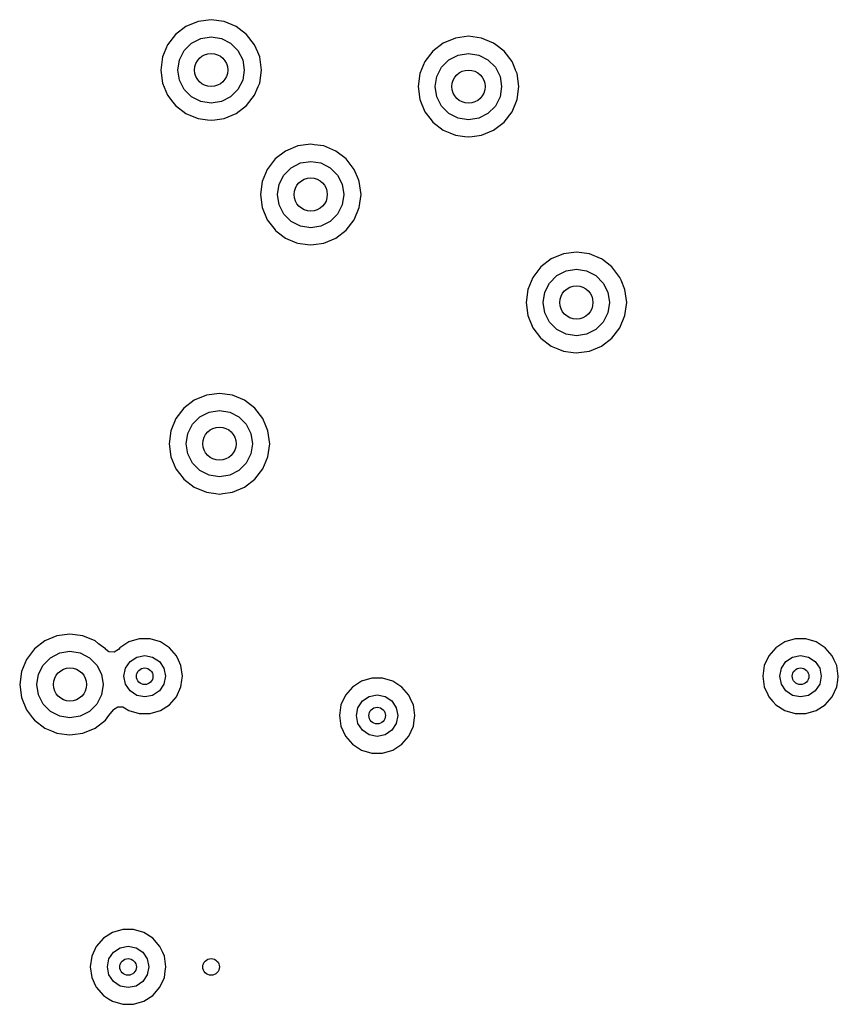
# Model space of a CAD drawing. Extents: x 0.4 to 10.6, y -8.1 to -0.4.
# Tile 10 of 29: x 5.122 to 5.51, y -2.234 to -1.767. Entities that reach past the tile are written whole.
import ezdxf

# ---------------------------------------------------------------- set-up
doc = ezdxf.new("R2010")
doc.units = 0
doc.header["$MEASUREMENT"] = 0
doc.layers.add('BLACK', color=7, linetype='CONTINUOUS')

msp = doc.modelspace()

# ---------------------------------------------------------------- linework, layer by layer
at = {"layer": 'BLACK', "linetype": 'CONTINUOUS'}
for p, q in [((5.20643, -1.76831), (5.20068, -1.77069)), ((5.2126, -1.76749), (5.20643, -1.76831)), ((5.20643, -1.76831), (5.20643, -1.76831)), ((5.21877, -1.76831), (5.2126, -1.76749)), ((5.2126, -1.76749), (5.2126, -1.76749)), ((5.22452, -1.77069), (5.21877, -1.76831)), ((5.21877, -1.76831), (5.21877, -1.76831)), ((5.20068, -1.77069), (5.19574, -1.77448)), ((5.20068, -1.77069), (5.20068, -1.77069)), ((5.22593, -1.77177), (5.22452, -1.77069)), ((5.22452, -1.77069), (5.22452, -1.77069)), ((5.22452, -1.77069), (5.22452, -1.77069)), ((5.22946, -1.77448), (5.22593, -1.77177)), ((5.19574, -1.77448), (5.19195, -1.77942)), ((5.19574, -1.77448), (5.19574, -1.77448)), ((5.20334, -1.7786), (5.20773, -1.77636)), ((5.20773, -1.77636), (5.2126, -1.77559)), ((5.2126, -1.77559), (5.21746, -1.77636)), ((5.21746, -1.77636), (5.22185, -1.7786)), ((5.23325, -1.77942), (5.22946, -1.77448)), ((5.22946, -1.77448), (5.22946, -1.77448)), ((5.22946, -1.77448), (5.22946, -1.77448)), ((5.22946, -1.77448), (5.22946, -1.77448)), ((5.22946, -1.77448), (5.22946, -1.77448)), ((5.32847, -1.77618), (5.32272, -1.77856)), ((5.33465, -1.77537), (5.32847, -1.77618)), ((5.32847, -1.77618), (5.32847, -1.77618)), ((5.34082, -1.77618), (5.33465, -1.77537)), ((5.33465, -1.77537), (5.33465, -1.77537)), ((5.34657, -1.77856), (5.34082, -1.77618)), ((5.34082, -1.77618), (5.34082, -1.77618)), ((5.19195, -1.77942), (5.18957, -1.78517)), ((5.19195, -1.77942), (5.19195, -1.77942)), ((5.19762, -1.78647), (5.19986, -1.78208)), ((5.19986, -1.78208), (5.20334, -1.7786)), ((5.22185, -1.7786), (5.22534, -1.78208)), ((5.22534, -1.78208), (5.22758, -1.78647)), ((5.23468, -1.78288), (5.23325, -1.77942)), ((5.23325, -1.77942), (5.23325, -1.77942)), ((5.23563, -1.78517), (5.23468, -1.78288)), ((5.31778, -1.78235), (5.31399, -1.78729)), ((5.32272, -1.77856), (5.31778, -1.78235)), ((5.31778, -1.78235), (5.31778, -1.78235)), ((5.32272, -1.77856), (5.32272, -1.77856)), ((5.34768, -1.77942), (5.34657, -1.77856)), ((5.34657, -1.77856), (5.34657, -1.77856)), ((5.34657, -1.77856), (5.34657, -1.77856)), ((5.35151, -1.78235), (5.34768, -1.77942)), ((5.3553, -1.78729), (5.35151, -1.78235)), ((5.35151, -1.78235), (5.35151, -1.78235)), ((5.35151, -1.78235), (5.35151, -1.78235)), ((5.35151, -1.78235), (5.35151, -1.78235)), ((5.35151, -1.78235), (5.35151, -1.78235)), ((5.18957, -1.78517), (5.18875, -1.79134)), ((5.18957, -1.78517), (5.18957, -1.78517)), ((5.19685, -1.79134), (5.19762, -1.78647)), ((5.22758, -1.78647), (5.22835, -1.79134)), ((5.23644, -1.79134), (5.23563, -1.78517)), ((5.31399, -1.78729), (5.31161, -1.79304)), ((5.31399, -1.78729), (5.31399, -1.78729)), ((5.32191, -1.78996), (5.32539, -1.78647)), ((5.32539, -1.78647), (5.32978, -1.78424)), ((5.32978, -1.78424), (5.33465, -1.78346)), ((5.33465, -1.78346), (5.33951, -1.78424)), ((5.33951, -1.78424), (5.3439, -1.78647)), ((5.3439, -1.78647), (5.34739, -1.78996)), ((5.35627, -1.78964), (5.3553, -1.78729)), ((5.3553, -1.78729), (5.3553, -1.78729)), ((5.18875, -1.79134), (5.18875, -1.79134)), ((5.18875, -1.79134), (5.18957, -1.79751)), ((5.19762, -1.79621), (5.19685, -1.79134)), ((5.22835, -1.79134), (5.22758, -1.79621)), ((5.23563, -1.79751), (5.23644, -1.79134)), ((5.31967, -1.79435), (5.32191, -1.78996)), ((5.34739, -1.78996), (5.34962, -1.79435)), ((5.35697, -1.79134), (5.35627, -1.78964)), ((5.35768, -1.79304), (5.35697, -1.79134)), ((5.19986, -1.8006), (5.19762, -1.79621)), ((5.22758, -1.79621), (5.22534, -1.8006)), ((5.31161, -1.79304), (5.3108, -1.79921)), ((5.31161, -1.79304), (5.31161, -1.79304)), ((5.3189, -1.79921), (5.31967, -1.79435)), ((5.34962, -1.79435), (5.35039, -1.79921)), ((5.35849, -1.79921), (5.35768, -1.79304)), ((5.18957, -1.79751), (5.18957, -1.79751)), ((5.18957, -1.79751), (5.19195, -1.80326)), ((5.20334, -1.80408), (5.19986, -1.8006)), ((5.22534, -1.8006), (5.22185, -1.80408)), ((5.23325, -1.80326), (5.23493, -1.79921)), ((5.23493, -1.79921), (5.23563, -1.79751)), ((5.3108, -1.79921), (5.3108, -1.79921)), ((5.3108, -1.79921), (5.31161, -1.80538)), ((5.31967, -1.80408), (5.3189, -1.79921)), ((5.35039, -1.79921), (5.34962, -1.80408)), ((5.35768, -1.80538), (5.35849, -1.79921)), ((5.19195, -1.80326), (5.19195, -1.80326)), ((5.19195, -1.80326), (5.19446, -1.80654)), ((5.20773, -1.80632), (5.20334, -1.80408)), ((5.2126, -1.80709), (5.20773, -1.80632)), ((5.21746, -1.80632), (5.2126, -1.80709)), ((5.22185, -1.80408), (5.21746, -1.80632)), ((5.22946, -1.8082), (5.23325, -1.80326)), ((5.31161, -1.80538), (5.31161, -1.80538)), ((5.31161, -1.80538), (5.31399, -1.81114)), ((5.32191, -1.80847), (5.31967, -1.80408)), ((5.34962, -1.80408), (5.34739, -1.80847)), ((5.3553, -1.81114), (5.35768, -1.80538)), ((5.19446, -1.80654), (5.19574, -1.8082)), ((5.19574, -1.8082), (5.20068, -1.81199)), ((5.22452, -1.81199), (5.22946, -1.8082)), ((5.32539, -1.81195), (5.32191, -1.80847)), ((5.34739, -1.80847), (5.3439, -1.81195)), ((5.20068, -1.81199), (5.20068, -1.81199)), ((5.20068, -1.81199), (5.20068, -1.81199)), ((5.20068, -1.81199), (5.20367, -1.81323)), ((5.20367, -1.81323), (5.20643, -1.81437)), ((5.20643, -1.81437), (5.2109, -1.81496)), ((5.2109, -1.81496), (5.2126, -1.81518)), ((5.2126, -1.81518), (5.2143, -1.81496)), ((5.2126, -1.81518), (5.2126, -1.81518)), ((5.2126, -1.81518), (5.2126, -1.81518)), ((5.2143, -1.81496), (5.21877, -1.81437)), ((5.21877, -1.81437), (5.22452, -1.81199)), ((5.31399, -1.81114), (5.31399, -1.81114)), ((5.31399, -1.81114), (5.31693, -1.81496)), ((5.31693, -1.81496), (5.31778, -1.81607)), ((5.32978, -1.81419), (5.32539, -1.81195)), ((5.33465, -1.81496), (5.32978, -1.81419)), ((5.33951, -1.81419), (5.33465, -1.81496)), ((5.3439, -1.81195), (5.33951, -1.81419)), ((5.35151, -1.81607), (5.3553, -1.81114)), ((5.31778, -1.81607), (5.32272, -1.81986)), ((5.32272, -1.81986), (5.32272, -1.81986)), ((5.32272, -1.81986), (5.32272, -1.81986)), ((5.32272, -1.81986), (5.32579, -1.82113)), ((5.34082, -1.82225), (5.34657, -1.81986)), ((5.34657, -1.81986), (5.35151, -1.81607)), ((5.32579, -1.82113), (5.32847, -1.82225)), ((5.32847, -1.82225), (5.33295, -1.82283)), ((5.33295, -1.82283), (5.33465, -1.82306)), ((5.33465, -1.82306), (5.33635, -1.82283)), ((5.33465, -1.82306), (5.33465, -1.82306)), ((5.33465, -1.82306), (5.33465, -1.82306)), ((5.33635, -1.82283), (5.34082, -1.82225)), ((5.24792, -1.82974), (5.24298, -1.83353)), ((5.25367, -1.82736), (5.24792, -1.82974)), ((5.24792, -1.82974), (5.24792, -1.82974)), ((5.25984, -1.82655), (5.25367, -1.82736)), ((5.25367, -1.82736), (5.25367, -1.82736)), ((5.26154, -1.82677), (5.25984, -1.82655)), ((5.25984, -1.82655), (5.25984, -1.82655)), ((5.26601, -1.82736), (5.26154, -1.82677)), ((5.27177, -1.82974), (5.26601, -1.82736)), ((5.26601, -1.82736), (5.26601, -1.82736)), ((5.2767, -1.83353), (5.27177, -1.82974)), ((5.24298, -1.83353), (5.23919, -1.83847)), ((5.24298, -1.83353), (5.24298, -1.83353)), ((5.28049, -1.83847), (5.2767, -1.83353)), ((5.2767, -1.83353), (5.2767, -1.83353)), ((5.2767, -1.83353), (5.2767, -1.83353)), ((5.2767, -1.83353), (5.2767, -1.83353)), ((5.2767, -1.83353), (5.2767, -1.83353)), ((5.23919, -1.83847), (5.23681, -1.84422)), ((5.23919, -1.83847), (5.23919, -1.83847)), ((5.2471, -1.84114), (5.25059, -1.83765)), ((5.25059, -1.83765), (5.25498, -1.83542)), ((5.25498, -1.83542), (5.25984, -1.83465)), ((5.25984, -1.83465), (5.26471, -1.83542)), ((5.26471, -1.83542), (5.2691, -1.83765)), ((5.2691, -1.83765), (5.27258, -1.84114)), ((5.2825, -1.84331), (5.28049, -1.83847)), ((5.28049, -1.83847), (5.28049, -1.83847)), ((5.24487, -1.84553), (5.2471, -1.84114)), ((5.27258, -1.84114), (5.27482, -1.84553)), ((5.28288, -1.84422), (5.2825, -1.84331)), ((5.23681, -1.84422), (5.236, -1.85039)), ((5.23681, -1.84422), (5.23681, -1.84422)), ((5.24409, -1.85039), (5.24487, -1.84553)), ((5.27482, -1.84553), (5.27559, -1.85039)), ((5.28369, -1.85039), (5.28288, -1.84422)), ((5.236, -1.85039), (5.236, -1.85039)), ((5.236, -1.85039), (5.23681, -1.85657)), ((5.24487, -1.85526), (5.24409, -1.85039)), ((5.27559, -1.85039), (5.27482, -1.85526)), ((5.28288, -1.85657), (5.28369, -1.85039)), ((5.23681, -1.85657), (5.23681, -1.85657)), ((5.23681, -1.85657), (5.23919, -1.86232)), ((5.2471, -1.85965), (5.24487, -1.85526)), ((5.27482, -1.85526), (5.27258, -1.85965)), ((5.28049, -1.86232), (5.28288, -1.85657)), ((5.23919, -1.86232), (5.23919, -1.86232)), ((5.23919, -1.86232), (5.24292, -1.86717)), ((5.25059, -1.86313), (5.2471, -1.85965)), ((5.27258, -1.85965), (5.2691, -1.86313)), ((5.2767, -1.86726), (5.28049, -1.86232)), ((5.25498, -1.86537), (5.25059, -1.86313)), ((5.25984, -1.86614), (5.25498, -1.86537)), ((5.26471, -1.86537), (5.25984, -1.86614)), ((5.2691, -1.86313), (5.26471, -1.86537)), ((5.24292, -1.86717), (5.24298, -1.86726)), ((5.24298, -1.86726), (5.24298, -1.86726)), ((5.24298, -1.86726), (5.24298, -1.86726)), ((5.24298, -1.86726), (5.24395, -1.868)), ((5.24395, -1.868), (5.24792, -1.87104)), ((5.24792, -1.87104), (5.24792, -1.87104)), ((5.24792, -1.87104), (5.24792, -1.87104)), ((5.24792, -1.87104), (5.25313, -1.8732)), ((5.26601, -1.87343), (5.27177, -1.87104)), ((5.27177, -1.87104), (5.2767, -1.86726)), ((5.25313, -1.8732), (5.25367, -1.87343)), ((5.25367, -1.87343), (5.2583, -1.87404)), ((5.2583, -1.87404), (5.25984, -1.87424)), ((5.25984, -1.87424), (5.26108, -1.87408)), ((5.25984, -1.87424), (5.25984, -1.87424)), ((5.25984, -1.87424), (5.25984, -1.87424)), ((5.26108, -1.87408), (5.26601, -1.87343)), ((5.3739, -1.88092), (5.36897, -1.88471)), ((5.37965, -1.87854), (5.3739, -1.88092)), ((5.3739, -1.88092), (5.3739, -1.88092)), ((5.37966, -1.87854), (5.37965, -1.87854)), ((5.38583, -1.87773), (5.37966, -1.87854)), ((5.392, -1.87854), (5.38583, -1.87773)), ((5.38583, -1.87773), (5.38583, -1.87773)), ((5.39725, -1.88072), (5.392, -1.87854)), ((5.392, -1.87854), (5.392, -1.87854)), ((5.39775, -1.88092), (5.39725, -1.88072)), ((5.39817, -1.88125), (5.39775, -1.88092)), ((5.39775, -1.88092), (5.39775, -1.88092)), ((5.39775, -1.88092), (5.39775, -1.88092)), ((5.36897, -1.88471), (5.36518, -1.88965)), ((5.36897, -1.88471), (5.36897, -1.88471)), ((5.40269, -1.88471), (5.39817, -1.88125)), ((5.40648, -1.88965), (5.40269, -1.88471)), ((5.40269, -1.88471), (5.40269, -1.88471)), ((5.40269, -1.88471), (5.40269, -1.88471)), ((5.40269, -1.88471), (5.40269, -1.88471)), ((5.40269, -1.88471), (5.40269, -1.88471)), ((5.36518, -1.88965), (5.36279, -1.8954)), ((5.36518, -1.88965), (5.36518, -1.88965)), ((5.37309, -1.89232), (5.37657, -1.88883)), ((5.37657, -1.88883), (5.38096, -1.8866)), ((5.38096, -1.8866), (5.38583, -1.88583)), ((5.38583, -1.88583), (5.39069, -1.8866)), ((5.39069, -1.8866), (5.39508, -1.88883)), ((5.39508, -1.88883), (5.39857, -1.89232)), ((5.40701, -1.89094), (5.40648, -1.88965)), ((5.40648, -1.88965), (5.40648, -1.88965)), ((5.37085, -1.89671), (5.37309, -1.89232)), ((5.39857, -1.89232), (5.4008, -1.89671)), ((5.40886, -1.8954), (5.40701, -1.89094)), ((5.36279, -1.8954), (5.36198, -1.90157)), ((5.36279, -1.8954), (5.36279, -1.8954)), ((5.37008, -1.90157), (5.37085, -1.89671)), ((5.4008, -1.89671), (5.40157, -1.90157)), ((5.40967, -1.90157), (5.40886, -1.8954)), ((5.36198, -1.90157), (5.36198, -1.90157)), ((5.36198, -1.90157), (5.36279, -1.90775)), ((5.37085, -1.90644), (5.37008, -1.90157)), ((5.40157, -1.90157), (5.4008, -1.90644)), ((5.40886, -1.90775), (5.40967, -1.90157)), ((5.36279, -1.90775), (5.36279, -1.90775)), ((5.36279, -1.90775), (5.36518, -1.9135)), ((5.37309, -1.91083), (5.37085, -1.90644)), ((5.4008, -1.90644), (5.39857, -1.91083)), ((5.40648, -1.9135), (5.40886, -1.90775)), ((5.36518, -1.9135), (5.36518, -1.9135)), ((5.36518, -1.9135), (5.36885, -1.91829)), ((5.37657, -1.91432), (5.37309, -1.91083)), ((5.39857, -1.91083), (5.39508, -1.91432)), ((5.40269, -1.91844), (5.40648, -1.9135)), ((5.36885, -1.91829), (5.36897, -1.91844)), ((5.36897, -1.91844), (5.3739, -1.92223)), ((5.38096, -1.91655), (5.37657, -1.91432)), ((5.38583, -1.91732), (5.38096, -1.91655)), ((5.39069, -1.91655), (5.38583, -1.91732)), ((5.39508, -1.91432), (5.39069, -1.91655)), ((5.39775, -1.92223), (5.40269, -1.91844)), ((5.3739, -1.92223), (5.3739, -1.92223)), ((5.3739, -1.92223), (5.3739, -1.92223)), ((5.3739, -1.92223), (5.37697, -1.92349)), ((5.392, -1.92461), (5.39775, -1.92223)), ((5.37697, -1.92349), (5.37966, -1.92461)), ((5.37966, -1.92461), (5.38428, -1.92522)), ((5.38428, -1.92522), (5.38583, -1.92542)), ((5.38583, -1.92542), (5.38706, -1.92526)), ((5.38583, -1.92542), (5.38583, -1.92542)), ((5.38583, -1.92542), (5.38583, -1.92542)), ((5.38706, -1.92526), (5.392, -1.92461)), ((5.21036, -1.94547), (5.20461, -1.94785)), ((5.21654, -1.94466), (5.21036, -1.94547)), ((5.21036, -1.94547), (5.21036, -1.94547)), ((5.22271, -1.94547), (5.21654, -1.94466)), ((5.21654, -1.94466), (5.21654, -1.94466)), ((5.22846, -1.94785), (5.22271, -1.94547)), ((5.22271, -1.94547), (5.22271, -1.94547)), ((5.20461, -1.94785), (5.19967, -1.95164)), ((5.20461, -1.94785), (5.20461, -1.94785)), ((5.22986, -1.94893), (5.22846, -1.94785)), ((5.22846, -1.94785), (5.22846, -1.94785)), ((5.22846, -1.94785), (5.22846, -1.94785)), ((5.2334, -1.95164), (5.22986, -1.94893)), ((5.19967, -1.95164), (5.19588, -1.95658)), ((5.19967, -1.95164), (5.19967, -1.95164)), ((5.20379, -1.95925), (5.20728, -1.95576)), ((5.20728, -1.95576), (5.21167, -1.95353)), ((5.21167, -1.95353), (5.21654, -1.95276)), ((5.21654, -1.95276), (5.2214, -1.95353)), ((5.2214, -1.95353), (5.22579, -1.95576)), ((5.22579, -1.95576), (5.22928, -1.95925)), ((5.23719, -1.95658), (5.2334, -1.95164)), ((5.2334, -1.95164), (5.2334, -1.95164)), ((5.2334, -1.95164), (5.2334, -1.95164)), ((5.2334, -1.95164), (5.2334, -1.95164)), ((5.2334, -1.95164), (5.2334, -1.95164)), ((5.19588, -1.95658), (5.1935, -1.96233)), ((5.19588, -1.95658), (5.19588, -1.95658)), ((5.20156, -1.96364), (5.20379, -1.95925)), ((5.22928, -1.95925), (5.23151, -1.96364)), ((5.23862, -1.96004), (5.23719, -1.95658)), ((5.23719, -1.95658), (5.23719, -1.95658)), ((5.23957, -1.96233), (5.23862, -1.96004)), ((5.1935, -1.96233), (5.19269, -1.9685)), ((5.1935, -1.96233), (5.1935, -1.96233)), ((5.20079, -1.9685), (5.20156, -1.96364)), ((5.23151, -1.96364), (5.23228, -1.9685)), ((5.24038, -1.9685), (5.23957, -1.96233)), ((5.19269, -1.9685), (5.19269, -1.9685)), ((5.19269, -1.9685), (5.1935, -1.97468)), ((5.20156, -1.97337), (5.20079, -1.9685)), ((5.23228, -1.9685), (5.23151, -1.97337)), ((5.23957, -1.97468), (5.24038, -1.9685)), ((5.20379, -1.97776), (5.20156, -1.97337)), ((5.23151, -1.97337), (5.22928, -1.97776)), ((5.1935, -1.97468), (5.1935, -1.97468)), ((5.1935, -1.97468), (5.19588, -1.98043)), ((5.20728, -1.98124), (5.20379, -1.97776)), ((5.22928, -1.97776), (5.22579, -1.98124)), ((5.23719, -1.98043), (5.23957, -1.97468)), ((5.19588, -1.98043), (5.19588, -1.98043)), ((5.19588, -1.98043), (5.19927, -1.98484)), ((5.21167, -1.98348), (5.20728, -1.98124)), ((5.21654, -1.98425), (5.21167, -1.98348)), ((5.2214, -1.98348), (5.21654, -1.98425)), ((5.22579, -1.98124), (5.2214, -1.98348)), ((5.2334, -1.98537), (5.23719, -1.98043)), ((5.19927, -1.98484), (5.19967, -1.98537)), ((5.19967, -1.98537), (5.20461, -1.98915)), ((5.22846, -1.98915), (5.2334, -1.98537)), ((5.20461, -1.98915), (5.21036, -1.99154)), ((5.21036, -1.99154), (5.21484, -1.99213)), ((5.21484, -1.99213), (5.21654, -1.99235)), ((5.21654, -1.99235), (5.21823, -1.99213)), ((5.21654, -1.99235), (5.21654, -1.99235)), ((5.21654, -1.99235), (5.21654, -1.99235)), ((5.21823, -1.99213), (5.22271, -1.99154)), ((5.22271, -1.99154), (5.22846, -1.98915)), ((5.13375, -2.06203), (5.12881, -2.06582)), ((5.1395, -2.05964), (5.13375, -2.06203)), ((5.13375, -2.06203), (5.13375, -2.06203)), ((5.14567, -2.05883), (5.1395, -2.05964)), ((5.1395, -2.05964), (5.1395, -2.05964)), ((5.15184, -2.05964), (5.14567, -2.05883)), ((5.14567, -2.05883), (5.14567, -2.05883)), ((5.15759, -2.06203), (5.15184, -2.05964)), ((5.15184, -2.05964), (5.15184, -2.05964)), ((5.15925, -2.0633), (5.15759, -2.06203)), ((5.15759, -2.06203), (5.15759, -2.06203)), ((5.15759, -2.06203), (5.15759, -2.06203)), ((5.17366, -2.06244), (5.16937, -2.0652)), ((5.17855, -2.061), (5.17366, -2.06244)), ((5.17366, -2.06244), (5.17366, -2.06244)), ((5.18365, -2.061), (5.17855, -2.061)), ((5.17855, -2.061), (5.17855, -2.061)), ((5.18855, -2.06244), (5.18365, -2.061)), ((5.18365, -2.061), (5.18365, -2.061)), ((5.19284, -2.0652), (5.18855, -2.06244)), ((5.18855, -2.06244), (5.18855, -2.06244)), ((5.18855, -2.06244), (5.18855, -2.06244)), ((5.18855, -2.06244), (5.18855, -2.06244)), ((5.48468, -2.06244), (5.48039, -2.0652)), ((5.48958, -2.061), (5.48468, -2.06244)), ((5.48468, -2.06244), (5.48468, -2.06244)), ((5.49468, -2.061), (5.48958, -2.061)), ((5.48958, -2.061), (5.48958, -2.061)), ((5.49957, -2.06244), (5.49468, -2.061)), ((5.49468, -2.061), (5.49468, -2.061)), ((5.50386, -2.0652), (5.49957, -2.06244)), ((5.49957, -2.06244), (5.49957, -2.06244)), ((5.49957, -2.06244), (5.49957, -2.06244)), ((5.49957, -2.06244), (5.49957, -2.06244)), ((5.12881, -2.06582), (5.12502, -2.07075)), ((5.12881, -2.06582), (5.12881, -2.06582)), ((5.13641, -2.06994), (5.1408, -2.0677)), ((5.1408, -2.0677), (5.14567, -2.06693)), ((5.14567, -2.06693), (5.15054, -2.0677)), ((5.15054, -2.0677), (5.15493, -2.06994)), ((5.16253, -2.06582), (5.15925, -2.0633)), ((5.16258, -2.06588), (5.16253, -2.06582)), ((5.16253, -2.06582), (5.16253, -2.06582)), ((5.16253, -2.06582), (5.16253, -2.06582)), ((5.16265, -2.06593), (5.16258, -2.06588)), ((5.16271, -2.066), (5.16265, -2.06593)), ((5.16272, -2.06599), (5.16271, -2.066)), ((5.16416, -2.0671), (5.16272, -2.06599)), ((5.16656, -2.06731), (5.16416, -2.0671)), ((5.16862, -2.06606), (5.16656, -2.06731)), ((5.16937, -2.0652), (5.16862, -2.06606)), ((5.16937, -2.0652), (5.16937, -2.0652)), ((5.19618, -2.06905), (5.19284, -2.0652)), ((5.19284, -2.0652), (5.19284, -2.0652)), ((5.19284, -2.0652), (5.19284, -2.0652)), ((5.48039, -2.0652), (5.47705, -2.06905)), ((5.5072, -2.06905), (5.50386, -2.0652)), ((5.50386, -2.0652), (5.50386, -2.0652)), ((5.50386, -2.0652), (5.50386, -2.0652)), ((5.12502, -2.07075), (5.12264, -2.07651)), ((5.12502, -2.07075), (5.12502, -2.07075)), ((5.13293, -2.07342), (5.13641, -2.06994)), ((5.15493, -2.06994), (5.15841, -2.07342)), ((5.17201, -2.07497), (5.17414, -2.07178)), ((5.17414, -2.07178), (5.17734, -2.06965)), ((5.17734, -2.06965), (5.1811, -2.0689)), ((5.1811, -2.0689), (5.18487, -2.06965)), ((5.18487, -2.06965), (5.18806, -2.07178)), ((5.18806, -2.07178), (5.1902, -2.07497)), ((5.19711, -2.07109), (5.19618, -2.06905)), ((5.1983, -2.07369), (5.19711, -2.07109)), ((5.47705, -2.06905), (5.47493, -2.07369)), ((5.48303, -2.07497), (5.48517, -2.07178)), ((5.48517, -2.07178), (5.48836, -2.06965)), ((5.48836, -2.06965), (5.49213, -2.0689)), ((5.49213, -2.0689), (5.49589, -2.06965)), ((5.49589, -2.06965), (5.49909, -2.07178)), ((5.49909, -2.07178), (5.50122, -2.07497)), ((5.50813, -2.07109), (5.5072, -2.06905)), ((5.50932, -2.07369), (5.50813, -2.07109)), ((5.12264, -2.07651), (5.12182, -2.08268)), ((5.12264, -2.07651), (5.12264, -2.07651)), ((5.13069, -2.07781), (5.13293, -2.07342)), ((5.15841, -2.07342), (5.16065, -2.07781)), ((5.17126, -2.07874), (5.17201, -2.07497)), ((5.1902, -2.07497), (5.19094, -2.07874)), ((5.19902, -2.07874), (5.1983, -2.07369)), ((5.47493, -2.07369), (5.47421, -2.07874)), ((5.48228, -2.07874), (5.48303, -2.07497)), ((5.50122, -2.07497), (5.50197, -2.07874)), ((5.51004, -2.07874), (5.50932, -2.07369)), ((5.12992, -2.08268), (5.13069, -2.07781)), ((5.16065, -2.07781), (5.16142, -2.08268)), ((5.17201, -2.08251), (5.17126, -2.07874)), ((5.19094, -2.07874), (5.1902, -2.08251)), ((5.1983, -2.08379), (5.19875, -2.08063)), ((5.19875, -2.08063), (5.19902, -2.07874)), ((5.19902, -2.07874), (5.19902, -2.07874)), ((5.28389, -2.08112), (5.2796, -2.08388)), ((5.2839, -2.08112), (5.28389, -2.08112)), ((5.28879, -2.07969), (5.2839, -2.08112)), ((5.29389, -2.07969), (5.28879, -2.07969)), ((5.28879, -2.07969), (5.28879, -2.07969)), ((5.29878, -2.08112), (5.29389, -2.07969)), ((5.29389, -2.07969), (5.29389, -2.07969)), ((5.30307, -2.08388), (5.29878, -2.08112)), ((5.29878, -2.08112), (5.29878, -2.08112)), ((5.29878, -2.08112), (5.29878, -2.08112)), ((5.29878, -2.08112), (5.29878, -2.08112)), ((5.47421, -2.07874), (5.47421, -2.07874)), ((5.47421, -2.07874), (5.47493, -2.08379)), ((5.48303, -2.08251), (5.48228, -2.07874)), ((5.50197, -2.07874), (5.50122, -2.08251)), ((5.50932, -2.08379), (5.50977, -2.08063)), ((5.50977, -2.08063), (5.51004, -2.07874)), ((5.51004, -2.07874), (5.51004, -2.07874)), ((5.12182, -2.08268), (5.12182, -2.08268)), ((5.12182, -2.08268), (5.12264, -2.08885)), ((5.13069, -2.08754), (5.12992, -2.08268)), ((5.16142, -2.08268), (5.16065, -2.08754)), ((5.17414, -2.0857), (5.17201, -2.08251)), ((5.17734, -2.08783), (5.17414, -2.0857)), ((5.18806, -2.0857), (5.18487, -2.08783)), ((5.1902, -2.08251), (5.18806, -2.0857)), ((5.19618, -2.08843), (5.1983, -2.08379)), ((5.2796, -2.08388), (5.27626, -2.08773)), ((5.30641, -2.08773), (5.30307, -2.08388)), ((5.30307, -2.08388), (5.30307, -2.08388)), ((5.30307, -2.08388), (5.30307, -2.08388)), ((5.47493, -2.08379), (5.47654, -2.08732)), ((5.48517, -2.0857), (5.48303, -2.08251)), ((5.48836, -2.08783), (5.48517, -2.0857)), ((5.49909, -2.0857), (5.49589, -2.08783)), ((5.50122, -2.08251), (5.49909, -2.0857)), ((5.5072, -2.08843), (5.50932, -2.08379)), ((5.12264, -2.08885), (5.12264, -2.08885)), ((5.12264, -2.08885), (5.12502, -2.0946)), ((5.13293, -2.09193), (5.13069, -2.08754)), ((5.16065, -2.08754), (5.15841, -2.09193)), ((5.1811, -2.08858), (5.17734, -2.08783)), ((5.18487, -2.08783), (5.1811, -2.08858)), ((5.19284, -2.09228), (5.19618, -2.08843)), ((5.27626, -2.08773), (5.27415, -2.09237)), ((5.28225, -2.09365), (5.28438, -2.09046)), ((5.28438, -2.09046), (5.28757, -2.08833)), ((5.28757, -2.08833), (5.29134, -2.08758)), ((5.29134, -2.08758), (5.29511, -2.08833)), ((5.29511, -2.08833), (5.2983, -2.09046)), ((5.2983, -2.09046), (5.30043, -2.09365)), ((5.3077, -2.09055), (5.30641, -2.08773)), ((5.30853, -2.09237), (5.3077, -2.09055)), ((5.47654, -2.08732), (5.47705, -2.08843)), ((5.47705, -2.08843), (5.47898, -2.09065)), ((5.47898, -2.09065), (5.48039, -2.09228)), ((5.49213, -2.08858), (5.48836, -2.08783)), ((5.49589, -2.08783), (5.49213, -2.08858)), ((5.50386, -2.09228), (5.5072, -2.08843)), ((5.12502, -2.0946), (5.12502, -2.0946)), ((5.12502, -2.0946), (5.12795, -2.09843)), ((5.13641, -2.09542), (5.13293, -2.09193)), ((5.1408, -2.09765), (5.13641, -2.09542)), ((5.15493, -2.09542), (5.15054, -2.09765)), ((5.15841, -2.09193), (5.15493, -2.09542)), ((5.16416, -2.09742), (5.16632, -2.0946)), ((5.16632, -2.0946), (5.16634, -2.09458)), ((5.16632, -2.0946), (5.16632, -2.0946)), ((5.16634, -2.09458), (5.16832, -2.09322)), ((5.16832, -2.09322), (5.17073, -2.09328)), ((5.17073, -2.09328), (5.17153, -2.09367)), ((5.17153, -2.09367), (5.17364, -2.09503)), ((5.17364, -2.09503), (5.17366, -2.09504)), ((5.17366, -2.09504), (5.17855, -2.09648)), ((5.18365, -2.09648), (5.18855, -2.09504)), ((5.18855, -2.09504), (5.19284, -2.09228)), ((5.27415, -2.09237), (5.27342, -2.09742)), ((5.2815, -2.09742), (5.28225, -2.09365)), ((5.30043, -2.09365), (5.30118, -2.09742)), ((5.30926, -2.09742), (5.30853, -2.09237)), ((5.48039, -2.09228), (5.48466, -2.09503)), ((5.48466, -2.09503), (5.48468, -2.09504)), ((5.48468, -2.09504), (5.48958, -2.09648)), ((5.49468, -2.09648), (5.49957, -2.09504)), ((5.49957, -2.09504), (5.50386, -2.09228)), ((5.12795, -2.09843), (5.12881, -2.09954)), ((5.12881, -2.09954), (5.13375, -2.10333)), ((5.14567, -2.09843), (5.1408, -2.09765)), ((5.15054, -2.09765), (5.14567, -2.09843)), ((5.15759, -2.10333), (5.16253, -2.09954)), ((5.16253, -2.09954), (5.16416, -2.09742)), ((5.17855, -2.09648), (5.17855, -2.09648)), ((5.17855, -2.09648), (5.18365, -2.09648)), ((5.18365, -2.09648), (5.18365, -2.09648)), ((5.27342, -2.09742), (5.27342, -2.09742)), ((5.27342, -2.09742), (5.27415, -2.10247)), ((5.28225, -2.10119), (5.2815, -2.09742)), ((5.30118, -2.09742), (5.30043, -2.10119)), ((5.30853, -2.10247), (5.30895, -2.09954)), ((5.30895, -2.09954), (5.30911, -2.09843)), ((5.30911, -2.09843), (5.30926, -2.09742)), ((5.30926, -2.09742), (5.30926, -2.09742)), ((5.48958, -2.09648), (5.48958, -2.09648)), ((5.48958, -2.09648), (5.49468, -2.09648)), ((5.49468, -2.09648), (5.49468, -2.09648)), ((5.13375, -2.10333), (5.13375, -2.10333)), ((5.13375, -2.10333), (5.13375, -2.10333)), ((5.13375, -2.10333), (5.13698, -2.10467)), ((5.13698, -2.10467), (5.1395, -2.10571)), ((5.15184, -2.10571), (5.15759, -2.10333)), ((5.27415, -2.10247), (5.27626, -2.10711)), ((5.28438, -2.10438), (5.28225, -2.10119)), ((5.28757, -2.10651), (5.28438, -2.10438)), ((5.2983, -2.10438), (5.29511, -2.10651)), ((5.30043, -2.10119), (5.2983, -2.10438)), ((5.30641, -2.10711), (5.30853, -2.10247)), ((5.1395, -2.10571), (5.14413, -2.10632)), ((5.14413, -2.10632), (5.14567, -2.10652)), ((5.14567, -2.10652), (5.1469, -2.10636)), ((5.14567, -2.10652), (5.14567, -2.10652)), ((5.14567, -2.10652), (5.14567, -2.10652)), ((5.1469, -2.10636), (5.15184, -2.10571)), ((5.27626, -2.10711), (5.27626, -2.10711)), ((5.27626, -2.10711), (5.2785, -2.10968)), ((5.2785, -2.10968), (5.2796, -2.11096)), ((5.29134, -2.10726), (5.28757, -2.10651)), ((5.29511, -2.10651), (5.29134, -2.10726)), ((5.30307, -2.11096), (5.30641, -2.10711)), ((5.2796, -2.11096), (5.28296, -2.11312)), ((5.28296, -2.11312), (5.28389, -2.11372)), ((5.28389, -2.11372), (5.28879, -2.11516)), ((5.29389, -2.11516), (5.29878, -2.11372)), ((5.29878, -2.11372), (5.30307, -2.11096)), ((5.28879, -2.11516), (5.28879, -2.11516)), ((5.28879, -2.11516), (5.29389, -2.11516)), ((5.29389, -2.11516), (5.29389, -2.11516)), ((5.16149, -2.20299), (5.15815, -2.20685)), ((5.16578, -2.20024), (5.16149, -2.20299)), ((5.17068, -2.1988), (5.16578, -2.20024)), ((5.16578, -2.20024), (5.16578, -2.20024)), ((5.17578, -2.1988), (5.17068, -2.1988)), ((5.17068, -2.1988), (5.17068, -2.1988)), ((5.18067, -2.20024), (5.17578, -2.1988)), ((5.17578, -2.1988), (5.17578, -2.1988)), ((5.18496, -2.20299), (5.18067, -2.20024)), ((5.18067, -2.20024), (5.18067, -2.20024)), ((5.18067, -2.20024), (5.18067, -2.20024)), ((5.18067, -2.20024), (5.18067, -2.20024)), ((5.1883, -2.20685), (5.18496, -2.20299)), ((5.18496, -2.20299), (5.18496, -2.20299)), ((5.18496, -2.20299), (5.18496, -2.20299)), ((5.15815, -2.20685), (5.15604, -2.21149)), ((5.16627, -2.20958), (5.16946, -2.20744)), ((5.16946, -2.20744), (5.17323, -2.20669)), ((5.17323, -2.20669), (5.17699, -2.20744)), ((5.17699, -2.20744), (5.18019, -2.20958)), ((5.18964, -2.20977), (5.1883, -2.20685)), ((5.15604, -2.21149), (5.15531, -2.21654)), ((5.16414, -2.21277), (5.16627, -2.20958)), ((5.18019, -2.20958), (5.18232, -2.21277)), ((5.19042, -2.21149), (5.18964, -2.20977)), ((5.19115, -2.21654), (5.19042, -2.21149)), ((5.15531, -2.21654), (5.15531, -2.21654)), ((5.15531, -2.21654), (5.15604, -2.22158)), ((5.16339, -2.21654), (5.16414, -2.21277)), ((5.16414, -2.2203), (5.16339, -2.21654)), ((5.18232, -2.21277), (5.18307, -2.21654)), ((5.18307, -2.21654), (5.18232, -2.2203)), ((5.19086, -2.21852), (5.19115, -2.21654)), ((5.19115, -2.21654), (5.19115, -2.21654)), ((5.15604, -2.22158), (5.15783, -2.22552)), ((5.16627, -2.2235), (5.16414, -2.2203)), ((5.18232, -2.2203), (5.18019, -2.2235)), ((5.1883, -2.22622), (5.19042, -2.22158)), ((5.19042, -2.22158), (5.19086, -2.21852)), ((5.15783, -2.22552), (5.15815, -2.22622)), ((5.15815, -2.22622), (5.16149, -2.23008)), ((5.16946, -2.22563), (5.16627, -2.2235)), ((5.17323, -2.22638), (5.16946, -2.22563)), ((5.17699, -2.22563), (5.17323, -2.22638)), ((5.18019, -2.2235), (5.17699, -2.22563)), ((5.18496, -2.23008), (5.1883, -2.22622)), ((5.16149, -2.23008), (5.16149, -2.23008)), ((5.16149, -2.23008), (5.16395, -2.23165)), ((5.18067, -2.23283), (5.18496, -2.23008)), ((5.16395, -2.23165), (5.16578, -2.23283)), ((5.16578, -2.23283), (5.17068, -2.23427)), ((5.17068, -2.23427), (5.17068, -2.23427)), ((5.17068, -2.23427), (5.17578, -2.23427)), ((5.17578, -2.23427), (5.18067, -2.23283)), ((5.17578, -2.23427), (5.17578, -2.23427))]:
    msp.add_line(p, q, dxfattribs=at)
at = {"layer": 'BLACK'}
for centre, radius in [((5.2126, -1.79134), 0.00787), ((5.33465, -1.79921), 0.00787), ((5.25984, -1.85039), 0.00787), ((5.38583, -1.90157), 0.00787), ((5.21654, -1.9685), 0.00787), ((5.14567, -2.08268), 0.00787), ((5.1811, -2.07874), 0.00394), ((5.49213, -2.07874), 0.00394), ((5.29134, -2.09742), 0.00394), ((5.17323, -2.21654), 0.00394), ((5.2126, -2.21654), 0.00394)]:
    msp.add_circle(centre, radius, dxfattribs=at)

doc.saveas('drawing.dxf')
